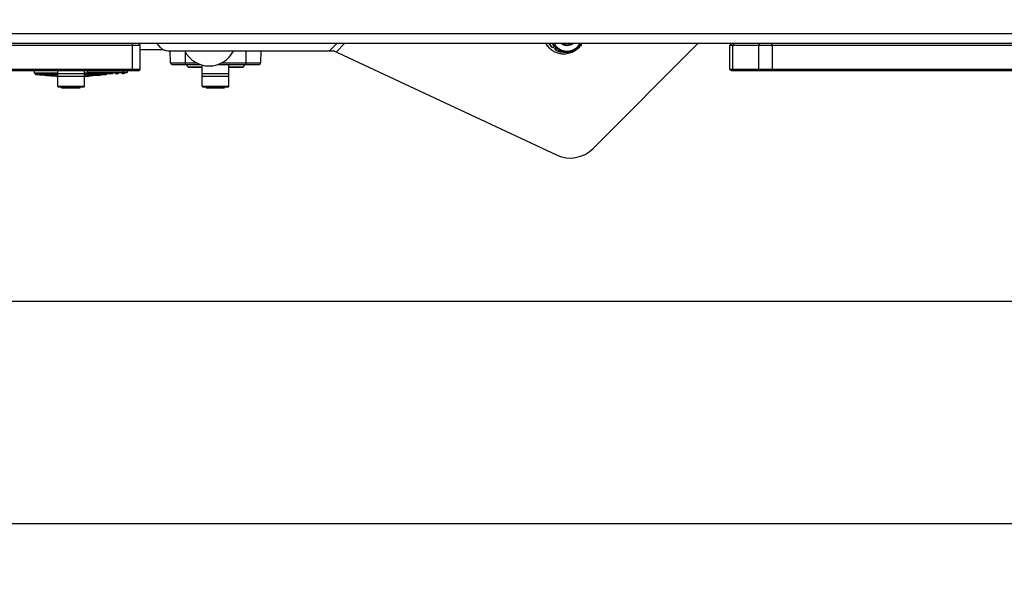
# Model space of a CAD drawing. Header units: millimetres. Extents: x 0 to 420, y 0 to 297.
# Tile 63 of 256: x 130 to 160, y 40 to 58. Entities that reach past the tile are written whole.
import ezdxf

# ---------------------------------------------------------------- set-up
doc = ezdxf.new("R2010")
doc.units = ezdxf.units.MM
doc.header["$LTSCALE"] = 23.1
doc.layers.get('0').update_dxf_attribs({"linetype": 'CONTINUOUS'})
doc.layers.add('DIM_PILOTEES', color=7, linetype='CONTINUOUS')
doc.styles.add('TEXTSTYLE_3', font='txt', dxfattribs={"width": 1.071429})
doc.styles.add('TEXTSTYLE_9', font='txt', dxfattribs={"width": 0.952381})
doc.dimstyles.new('DIMSTYLE_2', dxfattribs={"dimtxt": 2.5, "dimasz": 0.1875, "dimexe": 0.125, "dimexo": 0.0625, "dimgap": 1.25, "dimtad": 0, "dimtih": 1, "dimtoh": 1, "dimdsep": 46, "dimtxsty": 'TEXTSTYLE_3', "dimblk": '_FILLED', "dimblk1": '_FILLED', "dimblk2": '_FILLED', "dimcen": 0.09, "dimazin": 2, "dimtfac": 1, "dimtofl": 0, "dimtmove": 0, "dimatfit": 3, "dimldrblk": '_FILLED', "dimfxl": 1, "dimtolj": 1, "dimarcsym": 0})
doc.dimstyles.new('DIMSTYLE_8', dxfattribs={"dimtxt": 2.5, "dimasz": 0.1875, "dimexe": 0.125, "dimexo": 0.0625, "dimgap": 1.25, "dimtad": 0, "dimtih": 1, "dimtoh": 1, "dimdsep": 46, "dimtxsty": 'TEXTSTYLE_9', "dimblk": '_FILLED', "dimblk1": '_FILLED', "dimblk2": '_FILLED', "dimcen": 0.09, "dimazin": 2, "dimtfac": 1, "dimtofl": 0, "dimtmove": 0, "dimatfit": 3, "dimldrblk": '_FILLED', "dimfxl": 1, "dimtolj": 1, "dimarcsym": 0})

# ---------------------------------------------------------------- blocks, each defined once
blk = doc.blocks.new('_FILLED')
at = {"color": 0, "linetype": 'BYBLOCK'}
blk.add_solid([(0, 0), (-1, 0.17), (-1, -0.17)], dxfattribs=at)
blk = doc.blocks.new('*D10')
at = {"layer": 'DIM_PILOTEES', "color": 2, "linetype": 'CONTINUOUS'}
for p, q in [((71.977, 76.601), (71.977, 41.945)), ((176.274, 76.587), (176.274, 41.945)), ((71.977, 42.07), (119.088, 42.07)), ((176.274, 42.07), (128.731, 42.07))]:
    blk.add_line(p, q, dxfattribs=at)
at = {"layer": 'DIM_PILOTEES', "color": 2, "linetype": 'CONTINUOUS', "xscale": 0.1875, "yscale": 0.1875, "zscale": 0.1875, "rotation": 180}
blk.add_blockref('_FILLED', (71.977, 42.07), dxfattribs=at)
at = {"layer": 'DIM_PILOTEES', "color": 2, "linetype": 'CONTINUOUS', "xscale": 0.1875, "yscale": 0.1875, "zscale": 0.1875}
blk.add_blockref('_FILLED', (176.274, 42.07), dxfattribs=at)
at = {"layer": 'DIM_PILOTEES', "color": 2, "linetype": 'CONTINUOUS', "insert": (123.91, 43.32), "char_height": 2.5, "width": 10.71429, "attachment_point": 2, "line_spacing_factor": 0.9, "style": 'TEXTSTYLE_9'}
blk.add_mtext('{\\ftxt;\\W0.0001;\\H0.0001;\\~}{\\ftxt;\\W2.8571428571;\\H2.5; }{\\ftxt;\\W0.0001;\\H0.0001;\\~}', dxfattribs=at)
blk = doc.blocks.new('*D12')
at = {"layer": 'DIM_PILOTEES', "color": 2, "linetype": 'CONTINUOUS'}
for p, q in [((78.325, 76.595), (78.325, 48.861)), ((169.925, 76.595), (169.925, 48.861)), ((78.325, 48.986), (119.852, 48.986)), ((169.925, 48.986), (127.709, 48.986))]:
    blk.add_line(p, q, dxfattribs=at)
at = {"layer": 'DIM_PILOTEES', "color": 2, "linetype": 'CONTINUOUS', "xscale": 0.1875, "yscale": 0.1875, "zscale": 0.1875, "rotation": 180}
blk.add_blockref('_FILLED', (78.325, 48.986), dxfattribs=at)
at = {"layer": 'DIM_PILOTEES', "color": 2, "linetype": 'CONTINUOUS', "xscale": 0.1875, "yscale": 0.1875, "zscale": 0.1875}
blk.add_blockref('_FILLED', (169.925, 48.986), dxfattribs=at)
at = {"layer": 'DIM_PILOTEES', "color": 2, "linetype": 'CONTINUOUS', "insert": (123.781, 50.236), "char_height": 2.5, "width": 8.03571, "attachment_point": 2, "line_spacing_factor": 0.9, "style": 'TEXTSTYLE_3'}
blk.add_mtext('{\\ftxt;\\W0.0001;\\H0.0001;\\~}{\\ftxt;\\W2.1428571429;\\H2.5; }{\\ftxt;\\W0.0001;\\H0.0001;\\~}', dxfattribs=at)

msp = doc.modelspace()

# ---------------------------------------------------------------- linework, layer by layer
at = {"color": 7, "linetype": 'CONTINUOUS'}
for p, q in [((163.575, 57.307), (84.675, 57.307)), ((163.575, 57.007), (84.675, 57.007)), ((114.978, 56.957), (133.273, 56.957)), ((133.03, 57.007), (133.041, 56.957)), ((133.041, 56.207), (133.041, 56.957)), ((133.223, 57.007), (133.273, 56.957)), ((133.273, 56.207), (133.273, 56.957)), ((134.008, 56.812), (133.273, 56.812)), ((133.907, 56.891), (133.812, 57.007)), ((134.138, 56.782), (139.297, 56.782)), ((134.224, 56.411), (134.214, 56.782)), ((134.675, 56.763), (134.675, 56.362)), ((136.575, 56.362), (136.575, 56.782)), ((137.037, 56.782), (137.027, 56.411)), ((139.175, 56.782), (139.399, 57.007)), ((146.249, 53.54), (139.297, 56.782)), ((139.379, 56.744), (139.642, 57.007)), ((146.097, 56.9), (146.073, 56.924)), ((146.17, 56.926), (146.124, 56.874)), ((146.146, 56.949), (146.214, 56.881)), ((146.18, 56.841), (146.215, 56.881)), ((146.204, 56.816), (146.18, 56.841)), ((146.204, 56.816), (146.241, 56.857)), ((146.696, 57.007), (146.718, 56.985)), ((147.378, 53.745), (150.639, 57.007)), ((151.681, 57.007), (151.631, 56.957)), ((151.631, 56.957), (161.877, 56.957)), ((151.631, 56.207), (151.631, 56.957)), ((151.759, 57.007), (151.725, 56.957)), ((151.725, 56.207), (151.725, 56.957)), ((152.557, 57.007), (152.523, 56.957)), ((152.523, 56.957), (152.523, 56.207)), ((152.912, 57.007), (152.949, 56.957)), ((152.949, 56.957), (152.949, 56.207)), ((134.224, 56.411), (135.031, 56.411)), ((135.82, 56.411), (137.027, 56.411)), ((133.273, 56.207), (114.978, 56.207)), ((133.223, 56.157), (115.028, 56.157)), ((129.975, 56.157), (129.975, 56.103)), ((129.975, 56.103), (130.007, 56.068)), ((129.975, 56.103), (129.98, 56.103)), ((130.71, 55.682), (130.71, 56.157)), ((131.54, 55.682), (131.54, 56.157)), ((131.541, 56.101), (131.762, 56.102)), ((131.63, 56.157), (131.63, 56.117)), ((131.63, 56.117), (132.763, 56.118)), ((131.762, 56.107), (132.759, 56.108)), ((132.258, 56.103), (132.261, 56.103)), ((132.26, 56.108), (132.26, 56.103)), ((132.26, 56.103), (132.26, 56.101)), ((132.26, 56.101), (132.261, 56.096)), ((132.261, 56.096), (132.263, 56.092)), ((132.317, 56.103), (132.278, 56.103)), ((132.317, 56.108), (132.317, 56.103)), ((132.317, 56.103), (132.382, 56.103)), ((132.432, 56.092), (132.434, 56.097)), ((132.434, 56.097), (132.435, 56.103)), ((132.435, 56.104), (132.435, 56.109)), ((132.435, 56.103), (132.435, 56.104)), ((132.494, 56.108), (132.494, 56.103)), ((132.494, 56.103), (132.494, 56.102)), ((132.494, 56.102), (132.494, 56.097)), ((132.494, 56.097), (132.496, 56.092)), ((132.552, 56.103), (132.515, 56.103)), ((132.552, 56.103), (132.552, 56.108)), ((132.612, 56.092), (132.614, 56.097)), ((132.614, 56.097), (132.615, 56.103)), ((132.615, 56.104), (132.615, 56.109)), ((132.615, 56.103), (132.615, 56.104)), ((132.704, 56.108), (132.704, 56.103)), ((132.704, 56.103), (132.704, 56.102)), ((132.704, 56.102), (132.705, 56.097)), ((132.705, 56.097), (132.707, 56.092)), ((132.74, 56.103), (132.728, 56.103)), ((132.763, 56.103), (132.75, 56.103)), ((132.759, 56.108), (132.842, 56.108)), ((132.763, 56.118), (132.763, 56.157)), ((132.763, 56.103), (132.763, 56.108)), ((132.763, 56.103), (132.773, 56.103)), ((132.792, 56.092), (132.794, 56.097)), ((132.794, 56.097), (132.795, 56.103)), ((132.795, 56.104), (132.795, 56.109)), ((132.795, 56.103), (132.795, 56.104)), ((132.842, 56.108), (132.863, 56.108)), ((132.863, 56.108), (132.864, 56.108)), ((132.864, 56.108), (132.865, 56.108)), ((132.868, 56.109), (132.865, 56.108)), ((132.865, 56.108), (132.866, 56.108)), ((132.865, 56.108), (132.865, 56.108)), ((132.865, 56.108), (132.865, 56.108)), ((132.866, 56.108), (132.867, 56.109)), ((132.866, 56.108), (132.866, 56.108)), ((132.866, 56.108), (132.866, 56.108)), ((132.866, 56.108), (132.866, 56.108)), ((132.867, 56.109), (132.868, 56.109)), ((132.868, 56.109), (132.87, 56.109)), ((132.87, 56.109), (132.871, 56.11)), ((132.871, 56.11), (132.872, 56.111)), ((132.872, 56.111), (132.873, 56.112)), ((132.873, 56.118), (132.875, 56.118)), ((132.873, 56.112), (132.874, 56.114)), ((132.874, 56.114), (132.875, 56.116)), ((132.875, 56.157), (132.875, 56.118)), ((132.875, 56.118), (132.875, 56.118)), ((132.875, 56.116), (132.875, 56.118)), ((133.03, 56.157), (133.041, 56.207)), ((133.223, 56.157), (133.273, 56.207)), ((134.274, 56.362), (135.143, 56.362)), ((134.76, 56.283), (134.72, 56.362)), ((134.76, 56.283), (135.21, 56.283)), ((134.778, 56.272), (135.21, 56.272)), ((135.21, 55.682), (135.21, 56.342)), ((135.707, 56.362), (136.977, 56.362)), ((136.04, 55.682), (136.04, 56.362)), ((136.04, 56.283), (136.491, 56.283)), ((136.04, 56.272), (136.473, 56.272)), ((136.53, 56.362), (136.491, 56.283)), ((151.681, 56.157), (151.631, 56.207)), ((161.877, 56.207), (151.631, 56.207)), ((161.827, 56.157), (151.681, 56.157)), ((151.759, 56.157), (151.725, 56.207)), ((152.557, 56.157), (152.523, 56.207)), ((152.912, 56.157), (152.949, 56.207)), ((130.007, 56.068), (130.008, 56.066)), ((130.008, 56.066), (130.013, 56.062)), ((130.013, 56.062), (130.017, 56.059)), ((130.017, 56.059), (130.022, 56.056)), ((130.022, 56.056), (130.026, 56.054)), ((130.026, 56.054), (130.03, 56.053)), ((130.03, 56.053), (130.034, 56.052)), ((130.034, 56.052), (130.036, 56.052)), ((130.036, 56.052), (130.038, 56.051)), ((130.038, 56.051), (130.062, 56.049)), ((130.062, 56.049), (130.141, 56.04)), ((130.141, 56.04), (130.219, 56.032)), ((130.219, 56.032), (130.295, 56.025)), ((130.295, 56.025), (130.368, 56.019)), ((130.368, 56.019), (130.439, 56.014)), ((130.439, 56.014), (130.508, 56.009)), ((130.508, 56.009), (130.573, 56.005)), ((130.573, 56.005), (130.637, 56.001)), ((130.625, 55.997), (130.625, 56.002)), ((130.637, 56.001), (130.698, 55.998)), ((130.684, 55.999), (130.684, 55.99)), ((130.708, 55.989), (130.684, 55.99)), ((130.698, 55.998), (130.71, 55.998)), ((130.708, 55.969), (130.708, 55.999)), ((130.71, 55.969), (130.708, 55.969)), ((130.71, 55.969), (130.708, 55.969)), ((130.71, 56.082), (131.54, 56.082)), ((131.54, 55.982), (130.71, 55.982)), ((131.542, 55.998), (131.54, 55.998)), ((131.542, 55.998), (131.544, 55.998)), ((131.542, 55.968), (131.542, 55.998)), ((131.543, 55.991), (131.542, 55.991)), ((131.544, 55.998), (131.631, 56.002)), ((131.601, 55.999), (131.591, 55.998)), ((131.601, 55.999), (131.591, 55.998)), ((131.601, 55.992), (131.601, 56.001)), ((131.631, 56.002), (131.721, 56.008)), ((131.68, 55.996), (131.68, 56.005)), ((131.721, 56.008), (131.817, 56.014)), ((131.817, 56.014), (131.917, 56.022)), ((131.917, 56.022), (132.021, 56.031)), ((132.021, 56.031), (132.128, 56.042)), ((132.128, 56.042), (132.212, 56.051)), ((132.212, 56.051), (132.213, 56.051)), ((132.213, 56.051), (132.216, 56.052)), ((132.216, 56.052), (132.219, 56.053)), ((132.219, 56.053), (132.223, 56.054)), ((132.223, 56.054), (132.228, 56.056)), ((132.228, 56.056), (132.232, 56.058)), ((132.232, 56.058), (132.237, 56.062)), ((132.237, 56.062), (132.242, 56.065)), ((132.242, 56.065), (132.244, 56.068)), ((132.244, 56.068), (132.264, 56.09)), ((132.263, 56.092), (132.266, 56.087)), ((132.266, 56.087), (132.27, 56.083)), ((132.27, 56.083), (132.274, 56.08)), ((132.274, 56.08), (132.28, 56.079)), ((132.28, 56.079), (132.285, 56.078)), ((132.285, 56.078), (132.285, 56.078)), ((132.285, 56.078), (132.288, 56.078)), ((132.288, 56.078), (132.293, 56.078)), ((132.295, 56.078), (132.31, 56.078)), ((132.31, 56.078), (132.392, 56.078)), ((132.392, 56.078), (132.402, 56.079)), ((132.402, 56.079), (132.406, 56.079)), ((132.406, 56.079), (132.408, 56.079)), ((132.408, 56.079), (132.409, 56.079)), ((132.409, 56.079), (132.41, 56.079)), ((132.41, 56.079), (132.411, 56.079)), ((132.41, 56.079), (132.41, 56.079)), ((132.411, 56.079), (132.412, 56.079)), ((132.411, 56.079), (132.411, 56.079)), ((132.411, 56.079), (132.411, 56.079)), ((132.412, 56.079), (132.413, 56.079)), ((132.412, 56.079), (132.412, 56.079)), ((132.413, 56.079), (132.415, 56.079)), ((132.415, 56.079), (132.416, 56.08)), ((132.416, 56.08), (132.419, 56.081)), ((132.419, 56.081), (132.423, 56.082)), ((132.423, 56.082), (132.426, 56.085)), ((132.426, 56.085), (132.429, 56.088)), ((132.429, 56.088), (132.432, 56.092)), ((132.496, 56.092), (132.499, 56.087)), ((132.499, 56.087), (132.503, 56.083)), ((132.503, 56.083), (132.508, 56.081)), ((132.508, 56.081), (132.513, 56.079)), ((132.513, 56.079), (132.519, 56.078)), ((132.519, 56.078), (132.518, 56.078)), ((132.518, 56.078), (132.522, 56.078)), ((132.522, 56.078), (132.527, 56.078)), ((132.527, 56.078), (132.527, 56.078)), ((132.528, 56.078), (132.563, 56.078)), ((132.563, 56.078), (132.578, 56.079)), ((132.578, 56.079), (132.584, 56.079)), ((132.584, 56.079), (132.586, 56.079)), ((132.586, 56.079), (132.588, 56.079)), ((132.588, 56.079), (132.589, 56.079)), ((132.589, 56.079), (132.59, 56.079)), ((132.59, 56.079), (132.591, 56.079)), ((132.59, 56.079), (132.59, 56.079)), ((132.591, 56.079), (132.592, 56.079)), ((132.591, 56.079), (132.591, 56.079)), ((132.591, 56.079), (132.591, 56.079)), ((132.592, 56.079), (132.593, 56.079)), ((132.592, 56.079), (132.592, 56.079)), ((132.593, 56.079), (132.594, 56.079)), ((132.593, 56.079), (132.593, 56.079)), ((132.594, 56.079), (132.596, 56.08)), ((132.596, 56.08), (132.598, 56.08)), ((132.598, 56.08), (132.602, 56.082)), ((132.602, 56.082), (132.605, 56.084)), ((132.605, 56.084), (132.609, 56.087)), ((132.609, 56.087), (132.612, 56.092)), ((132.707, 56.092), (132.709, 56.087)), ((132.709, 56.087), (132.713, 56.084)), ((132.713, 56.084), (132.718, 56.081)), ((132.718, 56.081), (132.723, 56.079)), ((132.723, 56.079), (132.729, 56.078)), ((132.729, 56.078), (132.729, 56.078)), ((132.729, 56.078), (132.732, 56.078)), ((132.733, 56.078), (132.737, 56.078)), ((132.762, 56.079), (132.739, 56.078)), ((132.762, 56.079), (132.765, 56.079)), ((132.765, 56.079), (132.767, 56.079)), ((132.767, 56.079), (132.768, 56.079)), ((132.768, 56.079), (132.769, 56.079)), ((132.769, 56.079), (132.77, 56.079)), ((132.77, 56.079), (132.771, 56.079)), ((132.77, 56.079), (132.77, 56.079)), ((132.771, 56.079), (132.772, 56.079)), ((132.771, 56.079), (132.771, 56.079)), ((132.771, 56.079), (132.771, 56.079)), ((132.772, 56.079), (132.773, 56.079)), ((132.772, 56.079), (132.772, 56.079)), ((132.773, 56.079), (132.774, 56.079)), ((132.774, 56.079), (132.775, 56.079)), ((132.775, 56.079), (132.776, 56.08)), ((132.776, 56.08), (132.779, 56.08)), ((132.779, 56.08), (132.782, 56.082)), ((132.782, 56.082), (132.786, 56.084)), ((132.786, 56.084), (132.789, 56.087)), ((132.789, 56.087), (132.792, 56.092)), ((135.21, 56.082), (136.04, 56.082)), ((136.04, 55.982), (135.21, 55.982)), ((130.71, 55.682), (131.54, 55.682)), ((130.73, 55.662), (131.52, 55.662)), ((130.833, 55.662), (130.833, 55.632)), ((130.833, 55.632), (131.071, 55.632)), ((130.902, 55.632), (130.902, 55.662)), ((130.978, 55.632), (130.978, 55.662)), ((131.006, 55.662), (131.006, 55.632)), ((131.019, 55.662), (131.019, 55.632)), ((131.022, 55.632), (131.022, 55.662)), ((131.048, 55.632), (131.048, 55.662)), ((131.071, 55.632), (131.071, 55.662)), ((131.073, 55.632), (131.17, 55.632)), ((131.085, 55.662), (131.085, 55.632)), ((131.099, 55.662), (131.099, 55.632)), ((131.109, 55.662), (131.109, 55.632)), ((131.131, 55.632), (131.131, 55.662)), ((131.153, 55.632), (131.153, 55.662)), ((131.17, 55.632), (131.17, 55.662)), ((131.171, 55.632), (131.407, 55.632)), ((131.175, 55.662), (131.175, 55.632)), ((131.175, 55.662), (131.175, 55.632)), ((131.192, 55.662), (131.192, 55.632)), ((131.229, 55.662), (131.229, 55.632)), ((131.264, 55.662), (131.264, 55.632)), ((131.273, 55.632), (131.273, 55.662)), ((131.333, 55.632), (131.333, 55.662)), ((131.355, 55.632), (131.355, 55.662)), ((131.378, 55.662), (131.378, 55.632)), ((131.401, 55.662), (131.401, 55.632)), ((131.407, 55.632), (131.407, 55.662)), ((135.21, 55.682), (136.04, 55.682)), ((135.23, 55.662), (136.02, 55.662)), ((135.333, 55.662), (135.333, 55.632)), ((135.333, 55.632), (135.571, 55.632)), ((135.402, 55.632), (135.402, 55.662)), ((135.478, 55.632), (135.478, 55.662)), ((135.506, 55.632), (135.506, 55.662)), ((135.519, 55.632), (135.519, 55.662)), ((135.522, 55.632), (135.522, 55.662)), ((135.548, 55.632), (135.548, 55.662)), ((135.571, 55.632), (135.571, 55.662)), ((135.573, 55.632), (135.67, 55.632)), ((135.585, 55.632), (135.585, 55.662)), ((135.599, 55.632), (135.599, 55.662)), ((135.609, 55.662), (135.609, 55.632)), ((135.631, 55.632), (135.631, 55.662)), ((135.653, 55.632), (135.653, 55.662)), ((135.67, 55.632), (135.67, 55.662)), ((135.671, 55.632), (135.907, 55.632)), ((135.675, 55.662), (135.675, 55.632)), ((135.675, 55.632), (135.675, 55.662)), ((135.692, 55.632), (135.692, 55.662)), ((135.729, 55.632), (135.729, 55.662)), ((135.764, 55.632), (135.764, 55.662)), ((135.773, 55.632), (135.773, 55.662)), ((135.833, 55.632), (135.833, 55.662)), ((135.855, 55.632), (135.855, 55.662)), ((135.878, 55.632), (135.878, 55.662)), ((135.901, 55.632), (135.901, 55.662)), ((135.907, 55.632), (135.907, 55.662))]:
    msp.add_line(p, q, dxfattribs=at)
for centre, radius, start, end in [((134.138, 57.082), 0.3, 219.5, 270), ((135.425, 57.164), 0.852, 206.6886, 333.3114), ((146.45, 57.326), 0.632, 210.4344, 224.9963), ((146.463, 57.314), 0.632, 209.1631, 223.4363), ((146.462, 57.314), 0.631, 223.4409, 225.0011), ((146.465, 57.316), 0.555, 213.9617, 224.9894), ((146.49, 57.293), 0.556, 211.0021, 224.9745), ((146.488, 57.291), 0.553, 225.0039, 228.8868), ((146.49, 57.293), 0.486, 216.1386, 224.9951), ((146.558, 57.225), 0.486, 206.7286, 224.9914), ((146.491, 57.297), 0.56, 239.202, 274.6268), ((146.567, 57.225), 0.281, 230.9664, 241.0213), ((155.196, 62.401), 10.306, 211.5629, 211.743), ((148.855, 55.998), 2.354, 154.6378, 155.213), ((146.567, 57.236), 0.293, 301.01, 308.353), ((134.274, 56.412), 0.05, 181.5, 270), ((136.977, 56.412), 0.05, 270, 358.5), ((132.742, 61.086), 4.983, 269.9768, 270.1008), ((134.778, 56.292), 0.02, 206.5651, 270), ((136.473, 56.292), 0.02, 270, 333.4349), ((132.5, 56.054), 1.876, 181.5972, 181.7493), ((131.522, 56.787), 0.819, 271.2956, 271.4444), ((131.049, 59.662), 3.704, 277.6749, 278.4142), ((131.126, 65.445), 9.464, 272.8791, 273.3581), ((132.737, 56.011), 0.0674, 89.5883, 89.8225), ((130.73, 55.682), 0.02, 180, 270), ((131.52, 55.682), 0.02, 270, 0), ((135.23, 55.682), 0.02, 180, 270), ((136.02, 55.682), 0.02, 270, 0)]:
    msp.add_arc(centre, radius, start, end, dxfattribs=at)
msp.add_ellipse((146.681, 54.442), major_axis=(0.708, 0.708), ratio=0.983217, start_param=-2.797931, end_param=-1.570796, dxfattribs=at)
for points, knots in [([(146.48, 56.682), (146.437, 56.681), (146.351, 56.688), (146.227, 56.724), (146.113, 56.783), (146.046, 56.838), (146.016, 56.868)], [0, 0, 0, 0, 0.250865, 0.501033, 0.750663, 1, 1, 1, 1]), ([(146.171, 57.006), (146.191, 56.972), (146.239, 56.906), (146.334, 56.831), (146.446, 56.784), (146.566, 56.768), (146.687, 56.784), (146.781, 56.824), (146.849, 56.869), (146.91, 56.923), (146.947, 56.971), (146.968, 57.007)], [0, 0, 0, 0, 0.124076, 0.248137, 0.372432, 0.497148, 0.622353, 0.747983, 0.811039, 0.874126, 1, 1, 1, 1]), ([(146.214, 56.881), (146.242, 56.854), (146.303, 56.806), (146.408, 56.758), (146.523, 56.735), (146.64, 56.74), (146.753, 56.772), (146.856, 56.829), (146.943, 56.908), (146.987, 56.972), (147.006, 57.006)], [0, 0, 0, 0, 0.12411, 0.248386, 0.372957, 0.49789, 0.623172, 0.748718, 0.874383, 1, 1, 1, 1]), ([(146.718, 56.985), (146.668, 56.987), (146.573, 56.989), (146.477, 56.983), (146.431, 56.979)], [0, 0, 0, 0, 0.516017, 1, 1, 1, 1]), ([(146.718, 56.985), (146.696, 56.972), (146.65, 56.952), (146.575, 56.94), (146.5, 56.949), (146.453, 56.967), (146.431, 56.979)], [0, 0, 0, 0, 0.251314, 0.501807, 0.751332, 1, 1, 1, 1]), ([(147.031, 57.006), (147.002, 56.959), (146.934, 56.87), (146.8, 56.767), (146.646, 56.7), (146.535, 56.683), (146.48, 56.682)], [0, 0, 0, 0, 0.250433, 0.500867, 0.750838, 1, 1, 1, 1]), ([(129.98, 56.103), (130.055, 56.102), (130.298, 56.103), (130.542, 56.101), (130.71, 56.101)], [0, 0, 0, 0, 0.309752, 1, 1, 1, 1]), ([(131.762, 56.107), (131.751, 56.107), (131.707, 56.109), (131.664, 56.114), (131.63, 56.117)], [0, 0, 0, 0, 0.242661, 1, 1, 1, 1]), ([(131.762, 56.102), (131.822, 56.102), (131.987, 56.102), (132.152, 56.102), (132.258, 56.103)], [0, 0, 0, 0, 0.362144, 1, 1, 1, 1]), ([(132.278, 56.103), (132.275, 56.103), (132.271, 56.103), (132.265, 56.103), (132.263, 56.103), (132.26, 56.103), (132.26, 56.103)], [0, 0, 0, 0, 0.40797, 0.728283, 0.93164, 1, 1, 1, 1]), ([(132.317, 56.103), (132.317, 56.097), (132.313, 56.084), (132.301, 56.078), (132.295, 56.078)], [0, 0, 0, 0, 0.515996, 1, 1, 1, 1]), ([(132.382, 56.103), (132.39, 56.103), (132.403, 56.103), (132.418, 56.103), (132.427, 56.104), (132.432, 56.103), (132.433, 56.104), (132.435, 56.104), (132.435, 56.104)], [0, 0, 0, 0, 0.435893, 0.748609, 0.858375, 0.93693, 0.984163, 1, 1, 1, 1]), ([(132.515, 56.103), (132.512, 56.103), (132.507, 56.103), (132.5, 56.103), (132.496, 56.104), (132.494, 56.103), (132.494, 56.103)], [0, 0, 0, 0, 0.401198, 0.723103, 0.929218, 1, 1, 1, 1]), ([(132.552, 56.103), (132.552, 56.097), (132.547, 56.084), (132.535, 56.078), (132.528, 56.078)], [0, 0, 0, 0, 0.507359, 1, 1, 1, 1]), ([(132.552, 56.103), (132.561, 56.103), (132.577, 56.103), (132.595, 56.103), (132.606, 56.104), (132.611, 56.103), (132.613, 56.104), (132.615, 56.104), (132.615, 56.104)], [0, 0, 0, 0, 0.435514, 0.748197, 0.858076, 0.936767, 0.984116, 1, 1, 1, 1]), ([(132.728, 56.103), (132.722, 56.103), (132.715, 56.103), (132.707, 56.104), (132.704, 56.103), (132.704, 56.103)], [0, 0, 0, 0, 0.718023, 0.926782, 1, 1, 1, 1]), ([(132.762, 56.097), (132.761, 56.092), (132.755, 56.082), (132.744, 56.078), (132.739, 56.078)], [0, 0, 0, 0, 0.502385, 1, 1, 1, 1]), ([(132.759, 56.108), (132.759, 56.108), (132.763, 56.11), (132.763, 56.115), (132.763, 56.118)], [0, 0, 0, 0, 0.161214, 1, 1, 1, 1]), ([(132.763, 56.118), (132.777, 56.118), (132.813, 56.118), (132.85, 56.118), (132.873, 56.118)], [0, 0, 0, 0, 0.370295, 1, 1, 1, 1]), ([(132.773, 56.103), (132.776, 56.103), (132.782, 56.104), (132.789, 56.103), (132.792, 56.104), (132.795, 56.103), (132.795, 56.104)], [0, 0, 0, 0, 0.436633, 0.749138, 0.937047, 1, 1, 1, 1]), ([(130.007, 56.068), (130.007, 56.067), (130.013, 56.069), (130.021, 56.067), (130.037, 56.068), (130.058, 56.067), (130.086, 56.067), (130.133, 56.067), (130.206, 56.067), (130.309, 56.066), (130.429, 56.066), (130.565, 56.066), (130.66, 56.066), (130.71, 56.066)], [0, 0, 0, 0, 0.004613, 0.017987, 0.039997, 0.070515, 0.109412, 0.156546, 0.274294, 0.420923, 0.593422, 0.787904, 1, 1, 1, 1]), ([(130.039, 56.051), (130.043, 56.051), (130.06, 56.051), (130.096, 56.05), (130.154, 56.051), (130.271, 56.05), (130.458, 56.05), (130.62, 56.05), (130.71, 56.05)], [0, 0, 0, 0, 0.020693, 0.075003, 0.161934, 0.279734, 0.596917, 1, 1, 1, 1]), ([(130.684, 55.99), (130.677, 55.99), (130.662, 55.991), (130.645, 55.993), (130.632, 55.995), (130.627, 55.996), (130.625, 55.997), (130.625, 55.997)], [0, 0, 0, 0, 0.377182, 0.699129, 0.915755, 0.975041, 1, 1, 1, 1]), ([(131.54, 56.066), (131.59, 56.066), (131.685, 56.066), (131.821, 56.066), (131.942, 56.066), (132.044, 56.067), (132.117, 56.067), (132.165, 56.067), (132.192, 56.067), (132.213, 56.068), (132.229, 56.067), (132.238, 56.069), (132.243, 56.067), (132.244, 56.068)], [0, 0, 0, 0, 0.212092, 0.406572, 0.579071, 0.725701, 0.843451, 0.890585, 0.929483, 0.960002, 0.982012, 0.995387, 1, 1, 1, 1]), ([(131.54, 56.05), (131.631, 56.05), (131.792, 56.05), (131.979, 56.05), (132.096, 56.051), (132.154, 56.05), (132.19, 56.051), (132.207, 56.051), (132.212, 56.051)], [0, 0, 0, 0, 0.402967, 0.720107, 0.837917, 0.924878, 0.979238, 1, 1, 1, 1])]:
    msp.add_open_spline(points, degree=3, knots=knots, dxfattribs=at)
for points in [[(132.763, 56.103), (132.763, 56.101), (132.763, 56.099), (132.762, 56.097)], [(132.875, 56.118), (132.875, 56.114), (132.872, 56.11), (132.868, 56.109)], [(132.293, 56.078), (132.293, 56.078), (132.293, 56.078), (132.293, 56.078)]]:
    msp.add_open_spline(points, degree=3, dxfattribs=at)

# ---------------------------------------------------------------- dimensions: what is measured, and where the dimension line sits
at = {"layer": 'DIM_PILOTEES', "color": 2, "linetype": 'CONTINUOUS'}
dim = msp.add_linear_dim(base=(176.274, 42.07), p1=(71.977, 76.664), p2=(176.274, 76.649), text='{\\ftxt;\\W0.0001;\\H0.0001;\\~}{\\ftxt;\\W2.8571428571;\\H2.5; }{\\ftxt;\\W0.0001;\\H0.0001;\\~}', dimstyle='DIMSTYLE_8', dxfattribs=at)
dim.commit()
dim.dimension.update_dxf_attribs({"geometry": '*D10', "text_midpoint": (120.338, 40.82), "dimtype": 160})
dim = msp.add_linear_dim(base=(78.325, 48.986), p1=(169.925, 76.657), p2=(78.325, 76.657), angle=180, text='{\\ftxt;\\W0.0001;\\H0.0001;\\~}{\\ftxt;\\W2.1428571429;\\H2.5; }{\\ftxt;\\W0.0001;\\H0.0001;\\~}', dimstyle='DIMSTYLE_2', dxfattribs=at)
dim.commit()
dim.dimension.update_dxf_attribs({"geometry": '*D12', "text_midpoint": (121.102, 47.736), "dimtype": 160})

doc.saveas('drawing.dxf')
